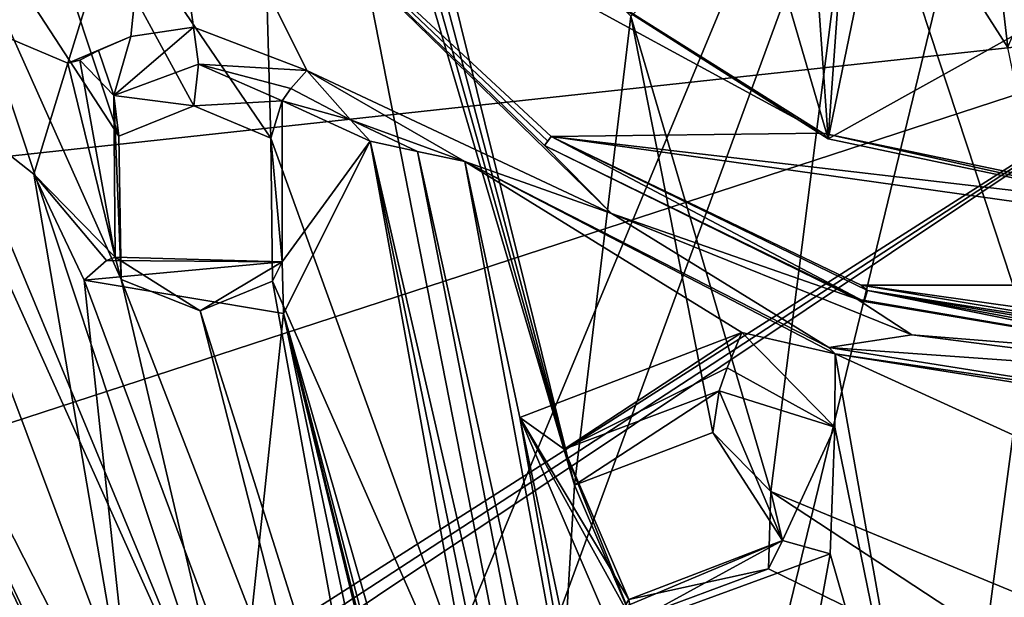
# Model space of a CAD drawing. Header units: millimetres. Extents: x -150 to 308, y -116 to 257.
# Tile 107 of 147: x 231.52 to 246.49, y 174.73 to 183.52. Entities that reach past the tile are written whole.
import ezdxf

# ---------------------------------------------------------------- set-up
doc = ezdxf.new("R2010")
doc.units = ezdxf.units.MM
doc.header["$LTSCALE"] = 81.481481
for name, color, linetype in [('1018', 7, 'CONTINUOUS'), ('1026', 7, 'CONTINUOUS'), ('1132', 7, 'CONTINUOUS'), ('1133', 7, 'CONTINUOUS'), ('1135', 7, 'CONTINUOUS'), ('138', 7, 'CONTINUOUS'), ('1469', 7, 'CONTINUOUS'), ('1470', 7, 'CONTINUOUS'), ('1471', 7, 'CONTINUOUS'), ('1472', 7, 'CONTINUOUS'), ('1473', 7, 'CONTINUOUS'), ('1474', 7, 'CONTINUOUS'), ('1475', 7, 'CONTINUOUS'), ('1476', 7, 'CONTINUOUS'), ('252', 7, 'CONTINUOUS'), ('714', 7, 'CONTINUOUS'), ('718', 7, 'CONTINUOUS'), ('782', 7, 'CONTINUOUS'), ('937', 7, 'CONTINUOUS'), ('944', 7, 'CONTINUOUS')]:
    doc.layers.add(name, color=color, linetype=linetype)

msp = doc.modelspace()

# ---------------------------------------------------------------- linework, layer by layer
at = {"layer": '1018', "linetype": 'CONTINUOUS'}
for points in [[(243.734, 181.795, -21.52), (238.795, 184.904, -20.785), (243.812, 181.707, -21.289), (243.734, 181.795, -21.52)], [(249.5, 180.587, -21.805), (243.734, 181.795, -21.52), (249.5, 180.506, -21.46), (249.5, 180.587, -21.805)], [(249.5, 180.506, -21.46), (243.734, 181.795, -21.52), (243.812, 181.707, -21.289), (249.5, 180.506, -21.46)]]:
    msp.add_3dface(points, dxfattribs=at)
at = {"layer": '1026', "linetype": 'CONTINUOUS'}
for points in [[(247.366, 183.687, -20.691), (243.812, 181.707, -21.289), (245.867, 191.695, -18.794), (247.366, 183.687, -20.691)], [(245.867, 191.695, -18.794), (243.812, 181.707, -21.289), (244.429, 190.305, -19.164), (245.867, 191.695, -18.794)], [(244.429, 190.305, -19.164), (243.812, 181.707, -21.289), (243.426, 187.195, -19.95), (244.429, 190.305, -19.164)], [(243.812, 181.707, -21.289), (242.659, 185.666, -20.356), (243.426, 187.195, -19.95), (243.812, 181.707, -21.289)], [(243.812, 181.707, -21.289), (238.795, 184.904, -20.785), (242.659, 185.666, -20.356), (243.812, 181.707, -21.289)], [(249.5, 180.506, -21.46), (243.812, 181.707, -21.289), (247.366, 183.687, -20.691), (249.5, 180.506, -21.46)]]:
    msp.add_3dface(points, dxfattribs=at)
at = {"layer": '1132', "linetype": 'CONTINUOUS'}
for points in [[(239.496, 181.605, -21.565), (239.547, 181.675, -21.548), (239.599, 181.744, -21.532), (239.496, 181.605, -21.565)], [(239.496, 181.605, -21.565), (239.599, 181.744, -21.532), (244.362, 179.234, -21.896), (239.496, 181.605, -21.565)], [(244.362, 179.234, -21.896), (239.599, 181.744, -21.532), (244.413, 179.398, -21.852), (244.362, 179.234, -21.896)], [(249.5, 178.363, -22.006), (244.362, 179.234, -21.896), (244.413, 179.398, -21.852), (249.5, 178.363, -22.006)], [(249.5, 178.449, -21.984), (249.5, 178.363, -22.006), (244.413, 179.398, -21.852), (249.5, 178.449, -21.984)], [(249.5, 178.538, -21.961), (249.5, 178.449, -21.984), (244.413, 179.398, -21.852), (249.5, 178.538, -21.961)]]:
    msp.add_3dface(points, dxfattribs=at)
at = {"layer": '1133', "linetype": 'CONTINUOUS'}
for points in [[(244.253, 179.271, -22.116), (239.496, 181.605, -21.565), (244.362, 179.234, -21.896), (244.253, 179.271, -22.116)], [(249.5, 178.37, -22.329), (244.253, 179.271, -22.116), (249.5, 178.367, -22.167), (249.5, 178.37, -22.329)], [(244.253, 179.271, -22.116), (244.362, 179.234, -21.896), (249.5, 178.363, -22.006), (244.253, 179.271, -22.116)], [(244.253, 179.271, -22.116), (249.5, 178.363, -22.006), (249.5, 178.367, -22.167), (244.253, 179.271, -22.116)]]:
    msp.add_3dface(points, dxfattribs=at)
at = {"layer": '1135', "linetype": 'CONTINUOUS'}
for points in [[(239.599, 181.744, -21.532), (244.316, 179.481, -22.067), (244.413, 179.398, -21.852), (239.599, 181.744, -21.532)], [(244.316, 179.481, -22.067), (249.5, 178.611, -22.272), (244.413, 179.398, -21.852), (244.316, 179.481, -22.067)], [(249.5, 178.611, -22.272), (249.5, 178.538, -21.961), (244.413, 179.398, -21.852), (249.5, 178.611, -22.272)]]:
    msp.add_3dface(points, dxfattribs=at)
at = {"layer": '138', "linetype": 'CONTINUOUS'}
for points in [[(250, 183.471, -49.519), (198.712, 177.897, -44.25), (250, 202.975, -45.471), (250, 183.471, -49.519)], [(250, 202.975, -45.471), (198.712, 177.897, -44.25), (221.445, 202.572, -43.767), (250, 202.975, -45.471)], [(198.712, 177.897, -44.25), (250, 183.471, -49.519), (204.406, 168.581, -46.466), (198.712, 177.897, -44.25)], [(250, 183.471, -49.519), (212.745, 159.716, -48.593), (204.406, 168.581, -46.466), (250, 183.471, -49.519)], [(213.118, 159.395, -48.669), (212.745, 159.716, -48.593), (250, 183.471, -49.519), (213.118, 159.395, -48.669)], [(213.485, 159.069, -48.744), (213.118, 159.395, -48.669), (250, 183.471, -49.519), (213.485, 159.069, -48.744)], [(249.928, 162.607, -52.632), (213.485, 159.069, -48.744), (250, 183.471, -49.519), (249.928, 162.607, -52.632)]]:
    msp.add_3dface(points, dxfattribs=at)
at = {"layer": '1469', "linetype": 'CONTINUOUS'}
for points in [[(243.116, 175.593, -22.145), (242.059, 177.24, -19.944), (242.154, 177.871, -21.612), (243.116, 175.593, -22.145)], [(242.941, 176.342, -20.132), (242.059, 177.24, -19.944), (243.116, 175.593, -22.145), (242.941, 176.342, -20.132)], [(242.906, 175.166, -20.449), (242.941, 176.342, -20.132), (243.116, 175.593, -22.145), (242.906, 175.166, -20.449)], [(240.782, 174.696, -22.585), (242.906, 175.166, -20.449), (243.116, 175.593, -22.145), (240.782, 174.696, -22.585)], [(240.83, 174.392, -20.789), (242.906, 175.166, -20.449), (240.782, 174.696, -22.585), (240.83, 174.392, -20.789)]]:
    msp.add_3dface(points, dxfattribs=at)
at = {"layer": '1470', "linetype": 'CONTINUOUS'}
for points in [[(242.5, 178.759, -22.109), (243.914, 177.32, -22.415), (242.278, 178.222, -22.039), (242.5, 178.759, -22.109)], [(243.914, 177.32, -22.415), (242.154, 177.871, -21.612), (242.278, 178.222, -22.039), (243.914, 177.32, -22.415)], [(243.914, 177.32, -22.415), (243.116, 175.593, -22.145), (242.154, 177.871, -21.612), (243.914, 177.32, -22.415)], [(243.914, 177.32, -22.415), (243.843, 175.391, -22.933), (243.116, 175.593, -22.145), (243.914, 177.32, -22.415)], [(243.843, 175.391, -22.933), (240.534, 174.18, -23.469), (243.116, 175.593, -22.145), (243.843, 175.391, -22.933)], [(243.116, 175.593, -22.145), (240.534, 174.18, -23.469), (240.716, 174.588, -23.142), (243.116, 175.593, -22.145)], [(240.782, 174.696, -22.585), (243.116, 175.593, -22.145), (240.716, 174.588, -23.142), (240.782, 174.696, -22.585)]]:
    msp.add_3dface(points, dxfattribs=at)
at = {"layer": '1471', "linetype": 'CONTINUOUS'}
for points in [[(239.123, 177.468, -22.68), (242.5, 178.759, -22.109), (239.796, 176.984, -22.062), (239.123, 177.468, -22.68)], [(242.5, 178.759, -22.109), (242.278, 178.222, -22.039), (239.796, 176.984, -22.062), (242.5, 178.759, -22.109)], [(242.278, 178.222, -22.039), (242.154, 177.871, -21.612), (239.796, 176.984, -22.062), (242.278, 178.222, -22.039)], [(240.534, 174.18, -23.469), (239.123, 177.468, -22.68), (240.716, 174.588, -23.142), (240.534, 174.18, -23.469)], [(239.123, 177.468, -22.68), (240.782, 174.696, -22.585), (240.716, 174.588, -23.142), (239.123, 177.468, -22.68)], [(240.782, 174.696, -22.585), (239.123, 177.468, -22.68), (239.796, 176.984, -22.062), (240.782, 174.696, -22.585)]]:
    msp.add_3dface(points, dxfattribs=at)
at = {"layer": '1472', "linetype": 'CONTINUOUS'}
for points in [[(242.154, 177.871, -21.612), (239.953, 176.436, -20.297), (239.796, 176.984, -22.062), (242.154, 177.871, -21.612)], [(242.059, 177.24, -19.944), (239.953, 176.436, -20.297), (242.154, 177.871, -21.612), (242.059, 177.24, -19.944)], [(239.953, 176.436, -20.297), (240.83, 174.392, -20.789), (239.796, 176.984, -22.062), (239.953, 176.436, -20.297)], [(240.83, 174.392, -20.789), (240.782, 174.696, -22.585), (239.796, 176.984, -22.062), (240.83, 174.392, -20.789)]]:
    msp.add_3dface(points, dxfattribs=at)
at = {"layer": '1473', "linetype": 'CONTINUOUS'}
for points in [[(235.508, 179.838, -21.59), (235.337, 181.719, -19.29), (235.51, 182.286, -20.939), (235.508, 179.838, -21.59)], [(235.359, 179.544, -19.866), (235.337, 181.719, -19.29), (235.508, 179.838, -21.59), (235.359, 179.544, -19.866)], [(233.059, 179.57, -20.103), (234.259, 179.089, -20.102), (232.967, 179.909, -21.939), (233.059, 179.57, -20.103)], [(232.967, 179.909, -21.939), (234.259, 179.089, -20.102), (235.508, 179.838, -21.59), (232.967, 179.909, -21.939)], [(234.259, 179.089, -20.102), (235.359, 179.544, -19.866), (235.508, 179.838, -21.59), (234.259, 179.089, -20.102)]]:
    msp.add_3dface(points, dxfattribs=at)
at = {"layer": '1474', "linetype": 'CONTINUOUS'}
for points in [[(235.881, 182.749, -21.477), (236.548, 181.996, -21.673), (235.639, 182.475, -21.289), (235.881, 182.749, -21.477)], [(236.548, 181.996, -21.673), (235.51, 182.286, -20.939), (235.639, 182.475, -21.289), (236.548, 181.996, -21.673)], [(236.847, 181.673, -21.758), (235.508, 179.838, -21.59), (235.51, 182.286, -20.939), (236.847, 181.673, -21.758)], [(236.548, 181.996, -21.673), (236.847, 181.673, -21.758), (235.51, 182.286, -20.939), (236.548, 181.996, -21.673)], [(236.847, 181.673, -21.758), (235.53, 179.048, -22.584), (235.508, 179.838, -21.59), (236.847, 181.673, -21.758)], [(232.967, 179.909, -21.939), (235.508, 179.838, -21.59), (232.834, 179.855, -22.458), (232.967, 179.909, -21.939)], [(235.508, 179.838, -21.59), (232.494, 179.56, -22.78), (232.834, 179.855, -22.458), (235.508, 179.838, -21.59)], [(235.53, 179.048, -22.584), (232.494, 179.56, -22.78), (235.508, 179.838, -21.59), (235.53, 179.048, -22.584)]]:
    msp.add_3dface(points, dxfattribs=at)
at = {"layer": '1475', "linetype": 'CONTINUOUS'}
for points in [[(233.206, 183.264, -21.637), (234.158, 183.41, -21.459), (232.948, 182.369, -21.258), (233.206, 183.264, -21.637)], [(232.948, 182.369, -21.258), (234.158, 183.41, -21.459), (234.233, 182.844, -20.952), (232.948, 182.369, -21.258)], [(234.158, 183.41, -21.459), (235.881, 182.749, -21.477), (234.233, 182.844, -20.952), (234.158, 183.41, -21.459)], [(232.713, 183.052, -21.776), (233.206, 183.264, -21.637), (232.948, 182.369, -21.258), (232.713, 183.052, -21.776)], [(232.428, 182.906, -21.865), (232.713, 183.052, -21.776), (232.948, 182.369, -21.258), (232.428, 182.906, -21.865)], [(232.247, 182.861, -21.905), (232.428, 182.906, -21.865), (232.967, 179.909, -21.939), (232.247, 182.861, -21.905)], [(232.967, 179.909, -21.939), (232.428, 182.906, -21.865), (232.948, 182.369, -21.258), (232.967, 179.909, -21.939)], [(231.732, 181.17, -22.426), (232.247, 182.861, -21.905), (232.967, 179.909, -21.939), (231.732, 181.17, -22.426)], [(235.881, 182.749, -21.477), (235.639, 182.475, -21.289), (234.233, 182.844, -20.952), (235.881, 182.749, -21.477)], [(235.639, 182.475, -21.289), (235.51, 182.286, -20.939), (234.233, 182.844, -20.952), (235.639, 182.475, -21.289)], [(232.494, 179.56, -22.78), (231.732, 181.17, -22.426), (232.834, 179.855, -22.458), (232.494, 179.56, -22.78)], [(231.732, 181.17, -22.426), (232.967, 179.909, -21.939), (232.834, 179.855, -22.458), (231.732, 181.17, -22.426)]]:
    msp.add_3dface(points, dxfattribs=at)
at = {"layer": '1476', "linetype": 'CONTINUOUS'}
for points in [[(234.163, 182.209, -19.275), (232.948, 182.369, -21.258), (234.233, 182.844, -20.952), (234.163, 182.209, -19.275)], [(235.51, 182.286, -20.939), (234.163, 182.209, -19.275), (234.233, 182.844, -20.952), (235.51, 182.286, -20.939)], [(233.022, 181.751, -19.516), (233.059, 179.57, -20.103), (232.948, 182.369, -21.258), (233.022, 181.751, -19.516)], [(233.059, 179.57, -20.103), (232.967, 179.909, -21.939), (232.948, 182.369, -21.258), (233.059, 179.57, -20.103)], [(234.163, 182.209, -19.275), (233.022, 181.751, -19.516), (232.948, 182.369, -21.258), (234.163, 182.209, -19.275)], [(235.337, 181.719, -19.29), (234.163, 182.209, -19.275), (235.51, 182.286, -20.939), (235.337, 181.719, -19.29)]]:
    msp.add_3dface(points, dxfattribs=at)
at = {"layer": '252', "linetype": 'CONTINUOUS'}
for points in [[(194.924, 197.74, -37.945), (205.262, 169.581, -44.601), (250, 202.512, -43.514), (194.924, 197.74, -37.945)], [(205.262, 169.581, -44.601), (228.776, 151.446, -48.888), (250, 202.512, -43.514), (205.262, 169.581, -44.601)], [(228.776, 151.446, -48.888), (233.08, 156.369, -49.254), (250, 202.512, -43.514), (228.776, 151.446, -48.888)], [(233.08, 156.369, -49.254), (239.608, 159.682, -49.581), (250, 202.512, -43.514), (233.08, 156.369, -49.254)], [(239.608, 159.682, -49.581), (244.446, 160.862, -49.713), (250, 202.512, -43.514), (239.608, 159.682, -49.581)], [(244.446, 160.862, -49.713), (249.999, 161.317, -49.764), (250, 202.512, -43.514), (244.446, 160.862, -49.713)]]:
    msp.add_3dface(points, dxfattribs=at)
at = {"layer": '714', "linetype": 'CONTINUOUS'}
for points in [[(232.247, 182.861, -21.905), (226.508, 185.296, -21.93), (233.62, 187.299, -20.219), (232.247, 182.861, -21.905)], [(233.206, 183.264, -21.637), (232.247, 182.861, -21.905), (233.62, 187.299, -20.219), (233.206, 183.264, -21.637)], [(234.158, 183.41, -21.459), (233.206, 183.264, -21.637), (233.62, 187.299, -20.219), (234.158, 183.41, -21.459)], [(235.881, 182.749, -21.477), (234.158, 183.41, -21.459), (233.62, 187.299, -20.219), (235.881, 182.749, -21.477)], [(240.516, 180.573, -21.809), (235.881, 182.749, -21.477), (233.62, 187.299, -20.219), (240.516, 180.573, -21.809)], [(232.713, 183.052, -21.776), (232.247, 182.861, -21.905), (233.206, 183.264, -21.637), (232.713, 183.052, -21.776)], [(232.428, 182.906, -21.865), (232.247, 182.861, -21.905), (232.713, 183.052, -21.776), (232.428, 182.906, -21.865)], [(236.548, 181.996, -21.673), (235.881, 182.749, -21.477), (238.286, 181.366, -21.717), (236.548, 181.996, -21.673)], [(238.286, 181.366, -21.717), (235.881, 182.749, -21.477), (240.516, 180.573, -21.809), (238.286, 181.366, -21.717)], [(236.847, 181.673, -21.758), (236.548, 181.996, -21.673), (237.568, 181.515, -21.737), (236.847, 181.673, -21.758)], [(237.568, 181.515, -21.737), (236.548, 181.996, -21.673), (238.286, 181.366, -21.717), (237.568, 181.515, -21.737)], [(243.824, 178.533, -22.387), (238.286, 181.366, -21.717), (240.516, 180.573, -21.809), (243.824, 178.533, -22.387)], [(245.084, 178.724, -22.246), (243.824, 178.533, -22.387), (240.516, 180.573, -21.809), (245.084, 178.724, -22.246)], [(250, 178.091, -22.395), (243.824, 178.533, -22.387), (245.084, 178.724, -22.246), (250, 178.091, -22.395)], [(250, 177.555, -22.618), (243.824, 178.533, -22.387), (250, 178.091, -22.395), (250, 177.555, -22.618)]]:
    msp.add_3dface(points, dxfattribs=at)
at = {"layer": '718', "linetype": 'CONTINUOUS'}
for points in [[(226.508, 185.296, -21.93), (232.247, 182.861, -21.905), (231.732, 181.17, -22.426), (226.508, 185.296, -21.93)], [(226.508, 185.296, -21.93), (231.732, 181.17, -22.426), (233.311, 171.922, -24.883), (226.508, 185.296, -21.93)], [(234.394, 168.547, -25.77), (226.508, 185.296, -21.93), (233.311, 171.922, -24.883), (234.394, 168.547, -25.77)], [(226.508, 185.296, -21.93), (234.394, 168.547, -25.77), (229.647, 178.46, -23.458), (226.508, 185.296, -21.93)], [(236.847, 181.673, -21.758), (240.373, 162.169, -27.055), (235.53, 179.048, -22.584), (236.847, 181.673, -21.758)], [(236.847, 181.673, -21.758), (237.568, 181.515, -21.737), (241.291, 162.359, -26.91), (236.847, 181.673, -21.758)], [(240.373, 162.169, -27.055), (236.847, 181.673, -21.758), (240.823, 162.265, -26.982), (240.373, 162.169, -27.055)], [(240.823, 162.265, -26.982), (236.847, 181.673, -21.758), (241.291, 162.359, -26.91), (240.823, 162.265, -26.982)], [(237.568, 181.515, -21.737), (238.286, 181.366, -21.717), (241.775, 162.452, -26.839), (237.568, 181.515, -21.737)], [(241.291, 162.359, -26.91), (237.568, 181.515, -21.737), (241.775, 162.452, -26.839), (241.291, 162.359, -26.91)], [(241.775, 162.452, -26.839), (238.286, 181.366, -21.717), (239.123, 177.468, -22.68), (241.775, 162.452, -26.839)], [(238.286, 181.366, -21.717), (243.919, 178.438, -22.121), (242.5, 178.759, -22.109), (238.286, 181.366, -21.717)], [(239.123, 177.468, -22.68), (238.286, 181.366, -21.717), (242.5, 178.759, -22.109), (239.123, 177.468, -22.68)], [(231.732, 181.17, -22.426), (232.494, 179.56, -22.78), (233.311, 171.922, -24.883), (231.732, 181.17, -22.426)], [(232.494, 179.56, -22.78), (235.53, 179.048, -22.584), (234.899, 173.107, -24.328), (232.494, 179.56, -22.78)], [(233.311, 171.922, -24.883), (232.494, 179.56, -22.78), (234.899, 173.107, -24.328), (233.311, 171.922, -24.883)], [(235.53, 179.048, -22.584), (236.834, 172.831, -24.188), (234.899, 173.107, -24.328), (235.53, 179.048, -22.584)], [(240.373, 162.169, -27.055), (239.938, 162.072, -27.129), (235.53, 179.048, -22.584), (240.373, 162.169, -27.055)], [(235.53, 179.048, -22.584), (239.938, 162.072, -27.129), (238.856, 165.631, -26.139), (235.53, 179.048, -22.584)], [(236.834, 172.831, -24.188), (235.53, 179.048, -22.584), (237.861, 169.436, -25.079), (236.834, 172.831, -24.188)], [(237.861, 169.436, -25.079), (235.53, 179.048, -22.584), (238.856, 165.631, -26.139), (237.861, 169.436, -25.079)], [(242.5, 178.759, -22.109), (243.919, 178.438, -22.121), (243.914, 177.32, -22.415), (242.5, 178.759, -22.109)], [(229.598, 175.045, -24.473), (229.647, 178.46, -23.458), (234.036, 165.759, -26.707), (229.598, 175.045, -24.473)], [(229.647, 178.46, -23.458), (234.394, 168.547, -25.77), (234.036, 165.759, -26.707), (229.647, 178.46, -23.458)], [(243.919, 178.438, -22.121), (245.446, 169.815, -24.42), (243.914, 177.32, -22.415), (243.919, 178.438, -22.121)], [(250, 177.466, -22.238), (248.16, 176.503, -22.503), (243.919, 178.438, -22.121), (250, 177.466, -22.238)], [(243.919, 178.438, -22.121), (248.16, 176.503, -22.503), (245.446, 169.815, -24.42), (243.919, 178.438, -22.121)], [(242.277, 162.542, -26.771), (241.775, 162.452, -26.839), (239.123, 177.468, -22.68), (242.277, 162.542, -26.771)], [(240.534, 174.18, -23.469), (242.277, 162.542, -26.771), (239.123, 177.468, -22.68), (240.534, 174.18, -23.469)], [(243.914, 177.32, -22.415), (245.446, 169.815, -24.42), (243.843, 175.391, -22.933), (243.914, 177.32, -22.415)], [(248.16, 176.503, -22.503), (247.432, 174.707, -22.995), (245.446, 169.815, -24.42), (248.16, 176.503, -22.503)], [(242.471, 167.815, -25.165), (240.534, 174.18, -23.469), (243.843, 175.391, -22.933), (242.471, 167.815, -25.165)], [(245.446, 169.815, -24.42), (242.471, 167.815, -25.165), (243.843, 175.391, -22.933), (245.446, 169.815, -24.42)], [(235.291, 160.737, -28.162), (234.817, 160.569, -28.294), (229.598, 175.045, -24.473), (235.291, 160.737, -28.162)], [(229.598, 175.045, -24.473), (234.817, 160.569, -28.294), (229.742, 172.358, -25.274), (229.598, 175.045, -24.473)], [(235.291, 160.737, -28.162), (229.598, 175.045, -24.473), (234.036, 165.759, -26.707), (235.291, 160.737, -28.162)]]:
    msp.add_3dface(points, dxfattribs=at)
at = {"layer": '782', "linetype": 'CONTINUOUS'}
for points in [[(246.547, 183.101, -18.277), (245.095, 195.545, -15.327), (244.255, 186.69, -17.467), (246.547, 183.101, -18.277)], [(247.531, 185.53, -17.667), (245.095, 195.545, -15.327), (246.547, 183.101, -18.277), (247.531, 185.53, -17.667)], [(235.337, 181.719, -19.29), (235.016, 193.193, -16.387), (230.835, 188.323, -18), (235.337, 181.719, -19.29)], [(235.016, 193.193, -16.387), (239.567, 169.999, -22.131), (239.953, 176.436, -20.297), (235.016, 193.193, -16.387)], [(239.567, 169.999, -22.131), (235.016, 193.193, -16.387), (235.337, 181.719, -19.29), (239.567, 169.999, -22.131)], [(235.299, 193.014, -16.412), (235.016, 193.193, -16.387), (239.953, 176.436, -20.297), (235.299, 193.014, -16.412)], [(235.597, 192.862, -16.428), (235.299, 193.014, -16.412), (239.953, 176.436, -20.297), (235.597, 192.862, -16.428)], [(237.354, 186.961, -17.775), (235.597, 192.862, -16.428), (239.953, 176.436, -20.297), (237.354, 186.961, -17.775)], [(230.025, 186.348, -18.61), (233.022, 181.751, -19.516), (230.835, 188.323, -18), (230.025, 186.348, -18.61)], [(234.163, 182.209, -19.275), (235.337, 181.719, -19.29), (230.835, 188.323, -18), (234.163, 182.209, -19.275)], [(233.022, 181.751, -19.516), (234.163, 182.209, -19.275), (230.835, 188.323, -18), (233.022, 181.751, -19.516)], [(227.887, 187.215, -18.617), (223.099, 185.604, -19.676), (234.041, 170.751, -22.507), (227.887, 187.215, -18.617)], [(228.782, 186.345, -18.75), (227.887, 187.215, -18.617), (234.956, 171.477, -22.177), (228.782, 186.345, -18.75)], [(234.956, 171.477, -22.177), (227.887, 187.215, -18.617), (234.041, 170.751, -22.507), (234.956, 171.477, -22.177)], [(240.81, 183.574, -18.393), (237.354, 186.961, -17.775), (239.953, 176.436, -20.297), (240.81, 183.574, -18.393)], [(244.255, 186.69, -17.467), (240.81, 183.574, -18.393), (242.941, 176.342, -20.132), (244.255, 186.69, -17.467)], [(248.4, 174.082, -20.558), (244.255, 186.69, -17.467), (242.941, 176.342, -20.132), (248.4, 174.082, -20.558)], [(248.4, 174.082, -20.558), (246.547, 183.101, -18.277), (244.255, 186.69, -17.467), (248.4, 174.082, -20.558)], [(230.025, 186.348, -18.61), (228.782, 186.345, -18.75), (234.956, 171.477, -22.177), (230.025, 186.348, -18.61)], [(233.059, 179.57, -20.103), (233.022, 181.751, -19.516), (230.025, 186.348, -18.61), (233.059, 179.57, -20.103)], [(233.059, 179.57, -20.103), (230.025, 186.348, -18.61), (234.956, 171.477, -22.177), (233.059, 179.57, -20.103)], [(223.099, 185.604, -19.676), (223.576, 184.993, -19.787), (234.718, 168.658, -23.055), (223.099, 185.604, -19.676)], [(223.099, 185.604, -19.676), (234.718, 168.658, -23.055), (234.041, 170.751, -22.507), (223.099, 185.604, -19.676)], [(234.718, 168.658, -23.055), (223.576, 184.993, -19.787), (228.763, 177.178, -21.328), (234.718, 168.658, -23.055)], [(242.059, 177.24, -19.944), (240.81, 183.574, -18.393), (239.953, 176.436, -20.297), (242.059, 177.24, -19.944)], [(242.941, 176.342, -20.132), (240.81, 183.574, -18.393), (242.059, 177.24, -19.944), (242.941, 176.342, -20.132)], [(235.359, 179.544, -19.866), (239.567, 169.999, -22.131), (235.337, 181.719, -19.29), (235.359, 179.544, -19.866)], [(234.259, 179.089, -20.102), (233.059, 179.57, -20.103), (236.246, 171.328, -22.072), (234.259, 179.089, -20.102)], [(236.246, 171.328, -22.072), (233.059, 179.57, -20.103), (234.956, 171.477, -22.177), (236.246, 171.328, -22.072)], [(235.359, 179.544, -19.866), (234.259, 179.089, -20.102), (237.033, 170.318, -22.283), (235.359, 179.544, -19.866)], [(239.567, 169.999, -22.131), (235.359, 179.544, -19.866), (237.033, 170.318, -22.283), (239.567, 169.999, -22.131)], [(237.033, 170.318, -22.283), (234.259, 179.089, -20.102), (236.246, 171.328, -22.072), (237.033, 170.318, -22.283)], [(228.736, 175.06, -21.96), (234.718, 168.658, -23.055), (228.763, 177.178, -21.328), (228.736, 175.06, -21.96)], [(239.567, 169.999, -22.131), (240.83, 174.392, -20.789), (239.953, 176.436, -20.297), (239.567, 169.999, -22.131)], [(242.906, 175.166, -20.449), (250, 171.698, -21.201), (242.941, 176.342, -20.132), (242.906, 175.166, -20.449)], [(250, 171.698, -21.201), (248.4, 174.082, -20.558), (242.941, 176.342, -20.132), (250, 171.698, -21.201)], [(229.955, 165.997, -24.628), (234.718, 168.658, -23.055), (226.395, 175.166, -22.29), (229.955, 165.997, -24.628)], [(226.395, 175.166, -22.29), (234.718, 168.658, -23.055), (227.599, 174.626, -22.265), (226.395, 175.166, -22.29)], [(240.83, 174.392, -20.789), (250, 171.698, -21.201), (242.906, 175.166, -20.449), (240.83, 174.392, -20.789)], [(227.599, 174.626, -22.265), (234.718, 168.658, -23.055), (228.736, 175.06, -21.96), (227.599, 174.626, -22.265)]]:
    msp.add_3dface(points, dxfattribs=at)
at = {"layer": '937', "linetype": 'CONTINUOUS'}
for points in [[(240.516, 180.573, -21.809), (233.62, 187.299, -20.219), (239.496, 181.605, -21.565), (240.516, 180.573, -21.809)], [(243.734, 181.795, -21.52), (233.62, 187.299, -20.219), (238.795, 184.904, -20.785), (243.734, 181.795, -21.52)], [(233.62, 187.299, -20.219), (243.734, 181.795, -21.52), (239.599, 181.744, -21.532), (233.62, 187.299, -20.219)], [(239.496, 181.605, -21.565), (233.62, 187.299, -20.219), (239.547, 181.675, -21.548), (239.496, 181.605, -21.565)], [(239.547, 181.675, -21.548), (233.62, 187.299, -20.219), (239.599, 181.744, -21.532), (239.547, 181.675, -21.548)], [(243.734, 181.795, -21.52), (249.5, 180.587, -21.805), (239.599, 181.744, -21.532), (243.734, 181.795, -21.52)], [(239.599, 181.744, -21.532), (249.5, 180.587, -21.805), (255.693, 179.484, -22.066), (239.599, 181.744, -21.532)], [(244.316, 179.481, -22.067), (239.599, 181.744, -21.532), (255.693, 179.484, -22.066), (244.316, 179.481, -22.067)], [(240.516, 180.573, -21.809), (239.496, 181.605, -21.565), (244.253, 179.271, -22.116), (240.516, 180.573, -21.809)], [(245.084, 178.724, -22.246), (240.516, 180.573, -21.809), (244.253, 179.271, -22.116), (245.084, 178.724, -22.246)], [(250.5, 178.611, -22.272), (244.316, 179.481, -22.067), (255.693, 179.484, -22.066), (250.5, 178.611, -22.272)], [(249.5, 178.611, -22.272), (244.316, 179.481, -22.067), (250.5, 178.611, -22.272), (249.5, 178.611, -22.272)], [(249.5, 178.37, -22.329), (245.084, 178.724, -22.246), (244.253, 179.271, -22.116), (249.5, 178.37, -22.329)], [(250, 178.091, -22.395), (245.084, 178.724, -22.246), (249.5, 178.37, -22.329), (250, 178.091, -22.395)]]:
    msp.add_3dface(points, dxfattribs=at)
at = {"layer": '944', "linetype": 'CONTINUOUS'}
for points in [[(238.286, 181.366, -21.717), (243.824, 178.533, -22.387), (243.919, 178.438, -22.121), (238.286, 181.366, -21.717)], [(243.824, 178.533, -22.387), (250, 177.555, -22.618), (243.919, 178.438, -22.121), (243.824, 178.533, -22.387)], [(250, 177.555, -22.618), (250, 177.466, -22.238), (243.919, 178.438, -22.121), (250, 177.555, -22.618)]]:
    msp.add_3dface(points, dxfattribs=at)

doc.saveas('drawing.dxf')
